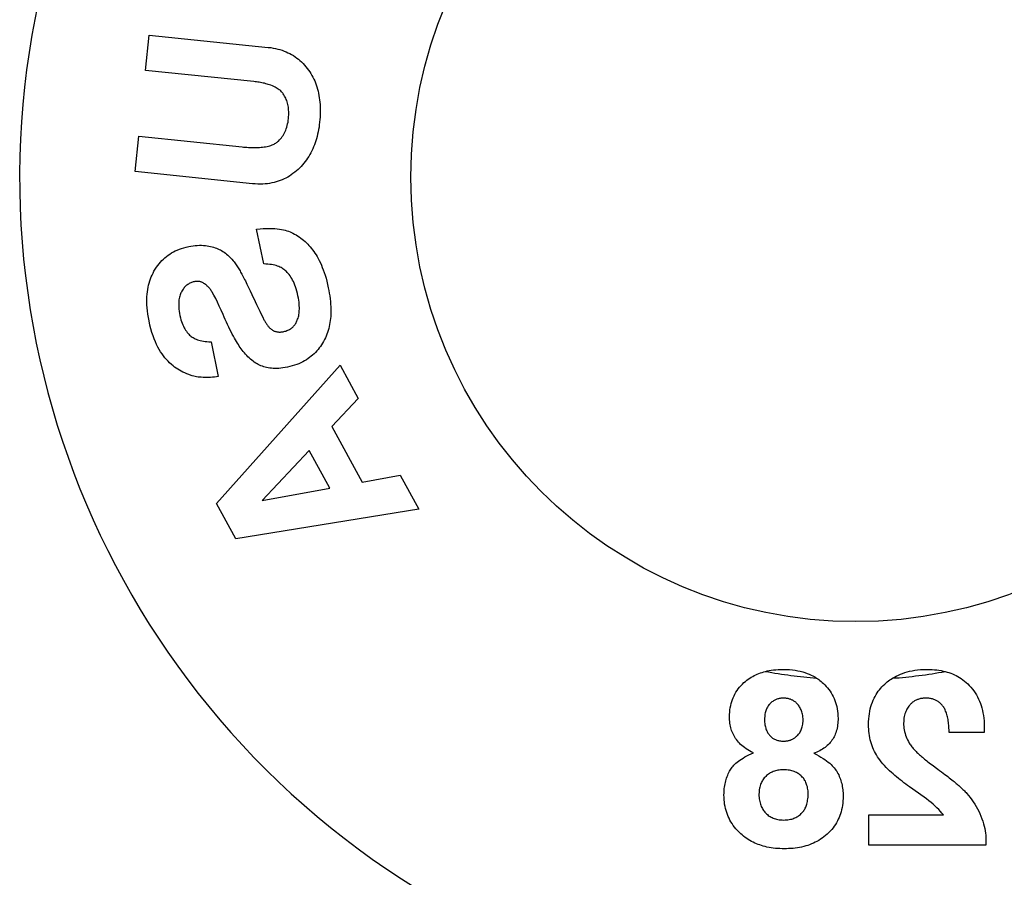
# Model space of a CAD drawing. Header units: inches. Extents: x 0 to 286, y 0 to 185.
# Tile 69 of 72: x 237.65 to 239.31, y 136.26 to 137.71. Entities that reach past the tile are written whole.
import ezdxf

# ---------------------------------------------------------------- set-up
doc = ezdxf.new("R2010")
doc.units = ezdxf.units.IN
doc.header["$LTSCALE"] = 15.75
doc.header["$MEASUREMENT"] = 0
doc.linetypes.add('HIDDEN', pattern=[0.2, 0.1, -0.1])
doc.layers.get('0').update_dxf_attribs({"linetype": 'CONTINUOUS'})
doc.layers.add('DEFAULT_2', color=8, linetype='HIDDEN')

msp = doc.modelspace()

# ---------------------------------------------------------------- linework, layer by layer
at = {"color": 7, "linetype": 'Continuous'}
msp.add_circle((239.0585, 137.4423), 0.75, dxfattribs=at)
msp.add_arc((239.0585, 137.4423), 1.41, 299.2655, 240.7345, dxfattribs=at)
at = {"layer": 'DEFAULT_2', "color": 8, "linetype": 'HIDDEN'}
for p, q in [((237.8608, 137.6223), (237.867, 137.6821)), ((237.867, 137.6821), (238.0679, 137.6613)), ((238.0432, 137.6035), (237.8608, 137.6223)), ((237.8431, 137.4517), (237.8493, 137.5114)), ((237.8493, 137.5114), (238.0235, 137.4934)), ((238.0413, 137.4312), (237.8431, 137.4517)), ((238.0604, 137.2958), (238.0482, 137.3546)), ((238.0318, 137.2619), (238.0346, 137.2563)), ((238.0346, 137.2563), (238.0374, 137.2504)), ((238.0374, 137.2504), (238.0403, 137.2442)), ((238.0403, 137.2442), (238.0457, 137.2327)), ((238.0535, 137.2162), (238.0592, 137.2046)), ((237.9713, 137.1645), (237.9835, 137.1057)), ((237.9806, 136.8919), (238.1892, 137.125)), ((238.1892, 137.125), (238.2197, 137.0691)), ((238.2197, 137.0691), (238.1751, 137.0214)), ((238.1751, 137.0214), (238.2262, 136.9278)), ((238.137, 136.981), (238.0577, 136.8968)), ((238.1717, 136.9174), (238.137, 136.981)), ((238.2262, 136.9278), (238.2905, 136.9397)), ((238.2905, 136.9397), (238.322, 136.882)), ((238.0577, 136.8968), (238.1717, 136.9174)), ((238.0131, 136.8323), (237.9806, 136.8919)), ((238.322, 136.882), (238.0131, 136.8323)), ((239.2756, 136.5152), (239.2756, 136.513)), ((239.2754, 136.5051), (239.2164, 136.5051)), ((239.2756, 136.5087), (239.2755, 136.5072)), ((239.2756, 136.513), (239.2756, 136.5116)), ((239.2756, 136.5116), (239.2756, 136.5101)), ((239.2756, 136.5101), (239.2756, 136.5087)), ((239.0811, 136.3154), (239.0811, 136.3664)), ((239.0811, 136.3664), (239.2066, 136.3664)), ((239.2785, 136.325), (239.2785, 136.3154)), ((239.2785, 136.3154), (239.0811, 136.3154))]:
    msp.add_line(p, q, dxfattribs=at)
for points in [[(238.0679, 137.6613), (238.0721, 137.6608), (238.0762, 137.6601), (238.0801, 137.6594), (238.0839, 137.6585), (238.0875, 137.6575), (238.091, 137.6564), (238.0944, 137.6551), (238.0978, 137.6538), (238.101, 137.6523), (238.1042, 137.6508), (238.1072, 137.6491), (238.1102, 137.6473), (238.1131, 137.6454), (238.116, 137.6433), (238.1187, 137.6412), (238.1213, 137.6389), (238.1239, 137.6366), (238.1264, 137.6341), (238.1288, 137.6315), (238.1312, 137.6287), (238.1335, 137.6259), (238.1357, 137.6229)], [(238.1357, 137.6229), (238.1377, 137.62), (238.1396, 137.617), (238.1414, 137.614), (238.143, 137.6109), (238.1446, 137.6078), (238.1461, 137.6046), (238.1474, 137.6013), (238.1486, 137.5979), (238.1498, 137.5945), (238.1508, 137.591), (238.1518, 137.5874), (238.1526, 137.5838), (238.1533, 137.5801), (238.1539, 137.5764), (238.1544, 137.5726), (238.1548, 137.5687), (238.1551, 137.5648), (238.1553, 137.5607), (238.1554, 137.5565), (238.1554, 137.5523), (238.1553, 137.548), (238.1551, 137.5436), (238.1548, 137.5393), (238.1544, 137.5348)], [(238.093, 137.5829), (238.0921, 137.5841), (238.0911, 137.5854), (238.09, 137.5865), (238.0888, 137.5877), (238.0876, 137.5888), (238.0862, 137.5899), (238.0847, 137.591), (238.0831, 137.5921), (238.0812, 137.5932), (238.0792, 137.5943), (238.077, 137.5954), (238.0747, 137.5964), (238.0724, 137.5973), (238.0701, 137.5981), (238.0679, 137.5988), (238.0657, 137.5994), (238.0635, 137.6), (238.0613, 137.6006), (238.059, 137.6011), (238.0568, 137.6015), (238.0546, 137.6019), (238.0523, 137.6023), (238.05, 137.6026), (238.0477, 137.6029), (238.0455, 137.6032), (238.0432, 137.6035)], [(238.1019, 137.5412), (238.1022, 137.5443), (238.1024, 137.5473), (238.1024, 137.5501), (238.1024, 137.5528), (238.1022, 137.5554), (238.102, 137.558), (238.1017, 137.5604), (238.1013, 137.5627), (238.1008, 137.565), (238.1003, 137.5672), (238.0996, 137.5693), (238.0989, 137.5714), (238.0981, 137.5734), (238.0973, 137.5754), (238.0964, 137.5773), (238.0953, 137.5792), (238.0942, 137.581), (238.093, 137.5829)], [(238.0849, 137.5032), (238.0867, 137.505), (238.0883, 137.5068), (238.0899, 137.5087), (238.0913, 137.5107), (238.0927, 137.5127), (238.0939, 137.5148), (238.0951, 137.517), (238.0962, 137.5192), (238.0972, 137.5216), (238.0982, 137.524), (238.099, 137.5266), (238.0998, 137.5292), (238.1005, 137.532), (238.1011, 137.535), (238.1015, 137.538), (238.1019, 137.5412)], [(238.1544, 137.5348), (238.1539, 137.5307), (238.1534, 137.5266), (238.1527, 137.5226), (238.152, 137.5186), (238.1511, 137.5147), (238.1502, 137.5109), (238.1492, 137.5072), (238.1481, 137.5035), (238.1469, 137.5), (238.1456, 137.4966), (238.1443, 137.4932), (238.1429, 137.4899), (238.1413, 137.4866), (238.1397, 137.4835), (238.138, 137.4803), (238.1361, 137.4773), (238.1342, 137.4742), (238.1322, 137.4713), (238.1301, 137.4685), (238.1279, 137.4657), (238.1256, 137.463), (238.1232, 137.4604), (238.1208, 137.4579), (238.1182, 137.4554)], [(238.0235, 137.4934), (238.0262, 137.4931), (238.029, 137.4929), (238.0317, 137.4927), (238.0344, 137.4925), (238.0372, 137.4924), (238.0399, 137.4923), (238.0426, 137.4922), (238.0452, 137.4922), (238.0479, 137.4923), (238.0505, 137.4923), (238.0531, 137.4925), (238.0556, 137.4927), (238.0582, 137.4929), (238.0607, 137.4932), (238.0632, 137.4936), (238.0657, 137.4941), (238.0681, 137.4947), (238.0704, 137.4953), (238.0724, 137.4959), (238.0743, 137.4966), (238.0761, 137.4973), (238.0777, 137.4981), (238.0791, 137.4989), (238.0805, 137.4997), (238.0817, 137.5005), (238.0829, 137.5014), (238.0839, 137.5022), (238.0849, 137.5032)], [(238.1182, 137.4554), (238.1153, 137.4529), (238.1124, 137.4505), (238.1095, 137.4482), (238.1066, 137.4462), (238.1036, 137.4442), (238.1006, 137.4424), (238.0976, 137.4408), (238.0944, 137.4392), (238.0912, 137.4378), (238.0879, 137.4365), (238.0845, 137.4353), (238.081, 137.4342), (238.0775, 137.4333), (238.0738, 137.4325), (238.0701, 137.4318), (238.0664, 137.4313), (238.0625, 137.4309), (238.0585, 137.4306), (238.0544, 137.4305), (238.0502, 137.4306), (238.0458, 137.4308), (238.0413, 137.4312)], [(238.0482, 137.3546), (238.0539, 137.3552), (238.0594, 137.3555), (238.0647, 137.3558), (238.0696, 137.3558), (238.0743, 137.3557), (238.0787, 137.3555), (238.0827, 137.3551), (238.0865, 137.3546), (238.0901, 137.354), (238.0934, 137.3534), (238.0965, 137.3526), (238.0994, 137.3518), (238.1021, 137.3509), (238.1047, 137.3499), (238.1071, 137.3489), (238.1094, 137.3478)], [(238.1094, 137.3478), (238.1121, 137.3463), (238.1148, 137.3448), (238.1174, 137.3432), (238.12, 137.3414), (238.1225, 137.3396), (238.125, 137.3378), (238.1274, 137.3358), (238.1298, 137.3337), (238.1321, 137.3316), (238.1343, 137.3293), (238.1365, 137.327), (238.1386, 137.3246), (238.1407, 137.3221), (238.1427, 137.3196), (238.1446, 137.317), (238.1465, 137.3143)], [(237.875, 137.2835), (237.8771, 137.287), (237.8792, 137.2902), (237.8814, 137.2933), (237.8836, 137.2962), (237.8859, 137.299), (237.8883, 137.3015), (237.8908, 137.304), (237.8934, 137.3063), (237.896, 137.3085), (237.8988, 137.3105), (237.9016, 137.3125), (237.9046, 137.3144), (237.9077, 137.3161), (237.9109, 137.3178), (237.9143, 137.3193), (237.9178, 137.3207), (237.9215, 137.322), (237.9254, 137.3233), (237.9294, 137.3243), (237.9336, 137.3253)], [(237.9336, 137.3253), (237.9373, 137.326), (237.9409, 137.3265), (237.9445, 137.3269), (237.9481, 137.3272), (237.9516, 137.3273), (237.955, 137.3273), (237.9584, 137.3271), (237.9617, 137.3268)], [(237.9617, 137.3268), (237.9647, 137.3265), (237.9676, 137.326), (237.9704, 137.3255), (237.9731, 137.3248), (237.9757, 137.3241), (237.9782, 137.3233), (237.9806, 137.3224), (237.9829, 137.3214)], [(237.9829, 137.3214), (237.9849, 137.3205), (237.987, 137.3194), (237.9891, 137.3183), (237.9912, 137.317), (237.9933, 137.3155), (237.9954, 137.314), (237.9976, 137.3123), (237.9997, 137.3104), (238.002, 137.3083), (238.0042, 137.3061), (238.0065, 137.3037), (238.0088, 137.3011)], [(238.1465, 137.3143), (238.1484, 137.3113), (238.1503, 137.3082), (238.1521, 137.3049), (238.1539, 137.3014), (238.1557, 137.2978), (238.1574, 137.294), (238.159, 137.29), (238.1606, 137.2858), (238.1622, 137.2813), (238.1637, 137.2767), (238.1652, 137.2718), (238.1665, 137.2666), (238.1679, 137.2611), (238.1691, 137.2554)], [(238.0088, 137.3011), (238.0101, 137.2995), (238.0114, 137.2978), (238.0126, 137.2962), (238.0137, 137.2945), (238.0149, 137.2927), (238.016, 137.291), (238.0171, 137.2893), (238.0181, 137.2875), (238.0191, 137.2858), (238.0202, 137.284), (238.0212, 137.2822), (238.0222, 137.2804), (238.0233, 137.2784), (238.0244, 137.2764), (238.0255, 137.2743), (238.0267, 137.272), (238.0279, 137.2697), (238.0292, 137.2672), (238.0305, 137.2646), (238.0318, 137.2619)], [(238.0997, 137.2817), (238.0984, 137.2831), (238.0971, 137.2844), (238.0957, 137.2856), (238.0942, 137.2867), (238.0926, 137.2878), (238.091, 137.2888), (238.0893, 137.2897), (238.0874, 137.2906), (238.0855, 137.2915), (238.0834, 137.2923), (238.0811, 137.293), (238.0787, 137.2937), (238.0761, 137.2943), (238.0733, 137.2948), (238.0704, 137.2952), (238.0672, 137.2955), (238.0639, 137.2957), (238.0604, 137.2958)], [(237.8667, 137.1996), (237.8656, 137.2056), (237.8646, 137.2113), (237.8639, 137.2167), (237.8634, 137.2218), (237.8631, 137.2267), (237.863, 137.2314), (237.863, 137.236), (237.8632, 137.2404), (237.8635, 137.2446), (237.8639, 137.2487), (237.8645, 137.2526), (237.8652, 137.2564), (237.866, 137.2601), (237.8669, 137.2637), (237.868, 137.2672), (237.8691, 137.2706), (237.8704, 137.2739), (237.8718, 137.2772), (237.8734, 137.2804), (237.875, 137.2835)], [(238.1179, 137.2419), (238.117, 137.2461), (238.116, 137.25), (238.1149, 137.2536), (238.1138, 137.257), (238.1126, 137.2602), (238.1114, 137.2632), (238.1101, 137.266), (238.1088, 137.2687), (238.1074, 137.2712), (238.106, 137.2735), (238.1045, 137.2757), (238.103, 137.2778), (238.1014, 137.2798), (238.0997, 137.2817)], [(237.9429, 137.2659), (237.9413, 137.2655), (237.9398, 137.2651), (237.9384, 137.2646), (237.937, 137.2641), (237.9357, 137.2634), (237.9344, 137.2628), (237.9331, 137.262), (237.9319, 137.2612), (237.9307, 137.2603), (237.9295, 137.2593), (237.9283, 137.2583), (237.9272, 137.2572), (237.9261, 137.256), (237.9251, 137.2547), (237.924, 137.2533), (237.923, 137.2518), (237.9221, 137.2502), (237.9212, 137.2485)], [(237.9567, 137.2645), (237.9559, 137.2649), (237.9551, 137.2652), (237.9543, 137.2655), (237.9535, 137.2658), (237.9526, 137.266), (237.9518, 137.2662), (237.9509, 137.2663), (237.9501, 137.2664), (237.9492, 137.2664), (237.9483, 137.2665), (237.9474, 137.2665), (237.9466, 137.2664), (237.9457, 137.2663), (237.9447, 137.2662), (237.9438, 137.2661), (237.9429, 137.2659)], [(237.9733, 137.2481), (237.9725, 137.2494), (237.9716, 137.2507), (237.9708, 137.252), (237.9699, 137.2532), (237.969, 137.2543), (237.9681, 137.2555), (237.9671, 137.2566), (237.9661, 137.2576), (237.965, 137.2586), (237.964, 137.2596), (237.9628, 137.2605), (237.9617, 137.2614), (237.9605, 137.2623), (237.9592, 137.2631), (237.958, 137.2638), (237.9567, 137.2645)], [(237.9212, 137.2485), (237.9204, 137.2469), (237.9197, 137.2453), (237.919, 137.2435), (237.9185, 137.2417), (237.918, 137.2397), (237.9176, 137.2377), (237.9172, 137.2355), (237.9169, 137.2332), (237.9168, 137.2308), (237.9167, 137.2281), (237.9167, 137.2254), (237.9168, 137.2224), (237.9171, 137.2193), (237.9175, 137.216), (237.9181, 137.2125), (237.9188, 137.2088)], [(237.9915, 137.2104), (237.9883, 137.2178), (237.9852, 137.2248), (237.9821, 137.2313), (237.9791, 137.2373), (237.9761, 137.2429), (237.9733, 137.2481)], [(238.1691, 137.2554), (238.17, 137.251), (238.1708, 137.2465), (238.1715, 137.2419), (238.1721, 137.2372), (238.1726, 137.2325), (238.173, 137.2279), (238.1733, 137.2234), (238.1734, 137.2191), (238.1734, 137.215), (238.1733, 137.2111), (238.1731, 137.2073), (238.1727, 137.2037), (238.1723, 137.2002), (238.1718, 137.1968), (238.1712, 137.1935), (238.1706, 137.1902), (238.1698, 137.1869), (238.1688, 137.1837), (238.1678, 137.1804), (238.1667, 137.1773), (238.1654, 137.1742), (238.1641, 137.1711), (238.1626, 137.1681), (238.1611, 137.1652)], [(238.0457, 137.2327), (238.0482, 137.2273), (238.0535, 137.2162)], [(238.1168, 137.201), (238.1174, 137.2028), (238.1181, 137.2046), (238.1186, 137.2065), (238.1191, 137.2084), (238.1195, 137.2105), (238.1198, 137.2126), (238.12, 137.2149), (238.1202, 137.2173), (238.1203, 137.2198), (238.1203, 137.2225), (238.1202, 137.2253), (238.12, 137.2282), (238.1197, 137.2314), (238.1192, 137.2347), (238.1187, 137.2382), (238.1179, 137.2419)], [(237.9072, 137.1238), (237.9043, 137.1263), (237.9014, 137.129), (237.8987, 137.1317), (237.896, 137.1346), (237.8935, 137.1376), (237.891, 137.1408), (237.8886, 137.1442), (237.8862, 137.1478), (237.8839, 137.1516), (237.8817, 137.1557), (237.8795, 137.16), (237.8774, 137.1647), (237.8754, 137.1696), (237.8735, 137.1748), (237.8716, 137.1804), (237.8699, 137.1864), (237.8682, 137.1928), (237.8667, 137.1996)], [(237.9188, 137.2088), (237.9196, 137.2052), (237.9205, 137.2018), (237.9214, 137.1987), (237.9224, 137.1958), (237.9235, 137.1931), (237.9246, 137.1906), (237.9258, 137.1883), (237.927, 137.1861), (237.9283, 137.1841), (237.9296, 137.1822), (237.9309, 137.1804), (237.9323, 137.1788), (237.9337, 137.1772), (237.9352, 137.1758)], [(238.0355, 137.1372), (238.0334, 137.1392), (238.0314, 137.1413), (238.0295, 137.1435), (238.0275, 137.1457), (238.0257, 137.148), (238.0239, 137.1504), (238.0222, 137.1527), (238.0205, 137.155), (238.0189, 137.1573), (238.0174, 137.1597), (238.0158, 137.1622), (238.0142, 137.1648), (238.0125, 137.1676), (238.0108, 137.1706), (238.009, 137.1739), (238.0071, 137.1773), (238.0052, 137.1811), (238.0031, 137.1851), (238.0011, 137.1892), (237.9991, 137.1935), (237.9971, 137.1978), (237.9951, 137.2021), (237.9933, 137.2063), (237.9915, 137.2104)], [(238.0592, 137.2046), (238.0599, 137.2032), (238.0606, 137.2018), (238.0613, 137.2005), (238.062, 137.1992), (238.0627, 137.198), (238.0634, 137.1969), (238.0641, 137.1957), (238.0648, 137.1947), (238.0655, 137.1936), (238.0663, 137.1925), (238.067, 137.1915), (238.0679, 137.1905), (238.0687, 137.1895), (238.0696, 137.1885), (238.0705, 137.1876), (238.0714, 137.1867)], [(238.094, 137.1818), (238.0959, 137.1822), (238.0977, 137.1827), (238.0994, 137.1833), (238.101, 137.184), (238.1025, 137.1847), (238.1039, 137.1854), (238.1052, 137.1863), (238.1064, 137.1871), (238.1076, 137.188), (238.1086, 137.1889), (238.1097, 137.1899), (238.1106, 137.1909), (238.1116, 137.192), (238.1124, 137.1932), (238.1133, 137.1944), (238.1141, 137.1956), (238.1148, 137.197), (238.1155, 137.1983), (238.1162, 137.1996), (238.1168, 137.201)], [(238.0714, 137.1867), (238.0725, 137.1858), (238.0736, 137.185), (238.0747, 137.1843), (238.0758, 137.1837), (238.0769, 137.1831), (238.078, 137.1827), (238.0791, 137.1823), (238.0802, 137.1819), (238.0813, 137.1816), (238.0824, 137.1814), (238.0835, 137.1812), (238.0847, 137.1811), (238.0858, 137.181), (238.087, 137.181), (238.0882, 137.181), (238.0893, 137.1811), (238.0905, 137.1812), (238.0917, 137.1813), (238.0929, 137.1815), (238.094, 137.1818)], [(237.9352, 137.1758), (237.9365, 137.1746), (237.9379, 137.1735), (237.9394, 137.1725), (237.9409, 137.1715), (237.9426, 137.1706), (237.9444, 137.1697), (237.9464, 137.1688), (237.9484, 137.168), (237.9507, 137.1673), (237.9531, 137.1667), (237.9556, 137.1661), (237.9584, 137.1656), (237.9613, 137.1651), (237.9644, 137.1648), (237.9677, 137.1646), (237.9713, 137.1645)], [(238.1611, 137.1652), (238.1594, 137.1624), (238.1576, 137.1596), (238.1558, 137.1568), (238.1538, 137.1542), (238.1518, 137.1516), (238.1496, 137.1491), (238.1474, 137.1467), (238.1451, 137.1443), (238.1427, 137.1421), (238.1402, 137.14), (238.1376, 137.138), (238.1349, 137.1361), (238.1321, 137.1343), (238.1292, 137.1325), (238.1261, 137.1308), (238.1229, 137.1292), (238.1195, 137.1276), (238.1159, 137.1262), (238.1122, 137.1249), (238.1083, 137.1237), (238.1043, 137.1226), (238.1002, 137.1217)], [(238.0531, 137.1252), (238.051, 137.1262), (238.0488, 137.1274), (238.0466, 137.1287), (238.0443, 137.1301), (238.0421, 137.1317), (238.0399, 137.1334), (238.0377, 137.1352), (238.0355, 137.1372)], [(237.9375, 137.1078), (237.9338, 137.1091), (237.9303, 137.1104), (237.9269, 137.1119), (237.9237, 137.1134), (237.9207, 137.1149), (237.9178, 137.1166), (237.915, 137.1183), (237.9123, 137.1201), (237.9097, 137.1219), (237.9072, 137.1238)], [(238.1002, 137.1217), (238.0963, 137.121), (238.0925, 137.1204), (238.089, 137.12), (238.0855, 137.1197), (238.0823, 137.1195), (238.0791, 137.1195), (238.0761, 137.1196), (238.0732, 137.1199), (238.0704, 137.1202), (238.0677, 137.1206), (238.0651, 137.1211), (238.0626, 137.1217), (238.0602, 137.1224), (238.0578, 137.1232), (238.0554, 137.1242), (238.0531, 137.1252)], [(237.9835, 137.1057), (237.9804, 137.1053), (237.9772, 137.105), (237.9739, 137.1047), (237.9706, 137.1045), (237.9673, 137.1044), (237.964, 137.1043), (237.9608, 137.1043), (237.9578, 137.1044), (237.9548, 137.1046), (237.952, 137.1048), (237.9493, 137.1051), (237.9468, 137.1055), (237.9443, 137.106), (237.942, 137.1065), (237.9397, 137.1071), (237.9375, 137.1078)], [(238.8703, 136.5894), (238.8727, 136.5914), (238.8751, 136.5934), (238.8775, 136.5952), (238.88, 136.5969), (238.8825, 136.5984), (238.885, 136.5999), (238.8875, 136.6013), (238.8901, 136.6026), (238.8927, 136.6037), (238.8954, 136.6048), (238.8981, 136.6058), (238.9008, 136.6067), (238.9036, 136.6076), (238.9065, 136.6083)], [(238.9065, 136.6083), (238.9096, 136.6091), (238.913, 136.6098), (238.9164, 136.6103), (238.92, 136.6108), (238.9238, 136.6112), (238.9277, 136.6115), (238.9318, 136.6117), (238.9361, 136.6118)], [(238.9361, 136.6118), (238.9417, 136.6117), (238.947, 136.6114), (238.952, 136.6109), (238.9567, 136.6103), (238.9611, 136.6095), (238.9653, 136.6086), (238.9693, 136.6076), (238.9731, 136.6064), (238.9767, 136.6051), (238.9802, 136.6038), (238.9836, 136.6023), (238.9867, 136.6007), (238.9898, 136.599), (238.9928, 136.5972)], [(239.1208, 136.5969), (239.124, 136.5988), (239.1273, 136.6006), (239.1307, 136.6022), (239.1342, 136.6037), (239.1378, 136.6051), (239.1416, 136.6064), (239.1456, 136.6076), (239.1497, 136.6086), (239.154, 136.6096), (239.1584, 136.6103), (239.1631, 136.6109), (239.1681, 136.6114), (239.1732, 136.6117), (239.1787, 136.6118)], [(239.1787, 136.6118), (239.1832, 136.6117), (239.1875, 136.6115), (239.1916, 136.6112), (239.1955, 136.6108), (239.1992, 136.6103), (239.2028, 136.6097), (239.2063, 136.609), (239.2096, 136.6082)], [(239.2096, 136.6082), (239.2128, 136.6073), (239.216, 136.6063), (239.2191, 136.6052), (239.2222, 136.604), (239.2252, 136.6027), (239.2282, 136.6012), (239.2311, 136.5997), (239.234, 136.598), (239.2368, 136.5962), (239.2396, 136.5942), (239.2424, 136.5921), (239.2451, 136.5898), (239.2478, 136.5873), (239.2504, 136.5847)], [(238.8459, 136.5315), (238.846, 136.5356), (238.8462, 136.5396), (238.8466, 136.5434), (238.8472, 136.5471), (238.8479, 136.5507), (238.8487, 136.5542), (238.8497, 136.5575), (238.8508, 136.5608), (238.8521, 136.564), (238.8535, 136.5671), (238.8551, 136.5702), (238.8568, 136.5731), (238.8587, 136.576), (238.8607, 136.5788), (238.8629, 136.5816), (238.8652, 136.5842), (238.8677, 136.5868), (238.8703, 136.5894)], [(238.9928, 136.5972), (238.9947, 136.5959), (238.9966, 136.5945), (238.9985, 136.5931), (239.0004, 136.5915), (239.0023, 136.5899), (239.0042, 136.5882)], [(239.0042, 136.5882), (239.0067, 136.5857), (239.0091, 136.5831), (239.0114, 136.5805), (239.0136, 136.5777), (239.0156, 136.5749), (239.0175, 136.572), (239.0192, 136.569), (239.0209, 136.5659), (239.0223, 136.5627), (239.0237, 136.5594), (239.0249, 136.556), (239.026, 136.5525), (239.0269, 136.5489), (239.0276, 136.5452), (239.0282, 136.5413), (239.0286, 136.5374), (239.0289, 136.5333), (239.029, 136.5291)], [(239.0805, 136.5187), (239.0806, 136.5235), (239.0809, 136.5282), (239.0813, 136.5327), (239.0818, 136.537), (239.0826, 136.5412), (239.0834, 136.5452), (239.0845, 136.5491), (239.0856, 136.5528), (239.0869, 136.5564), (239.0883, 136.5598), (239.0898, 136.5631), (239.0914, 136.5662), (239.0931, 136.5692), (239.0949, 136.5721), (239.0968, 136.5749), (239.0988, 136.5775), (239.1009, 136.58), (239.1031, 136.5825), (239.1053, 136.5848), (239.1077, 136.587)], [(239.1077, 136.587), (239.1099, 136.5889), (239.112, 136.5907), (239.1142, 136.5924), (239.1164, 136.594), (239.1186, 136.5955), (239.1208, 136.5969)], [(239.2504, 136.5847), (239.2531, 136.5817), (239.2556, 136.5786), (239.258, 136.5754), (239.2602, 136.5722), (239.2623, 136.5688), (239.2642, 136.5654), (239.266, 136.5618), (239.2676, 136.5582), (239.2691, 136.5545), (239.2704, 136.5506), (239.2716, 136.5467), (239.2727, 136.5426), (239.2735, 136.5384), (239.2743, 136.5341), (239.2749, 136.5296), (239.2753, 136.525), (239.2755, 136.5202), (239.2756, 136.5152)], [(238.914, 136.5538), (238.9131, 136.5528), (238.9122, 136.5517), (238.9113, 136.5505), (238.9105, 136.5493), (238.9097, 136.548), (238.909, 136.5466), (238.9083, 136.5452), (238.9076, 136.5436), (238.9071, 136.542), (238.9065, 136.5402), (238.9061, 136.5384), (238.9057, 136.5364), (238.9054, 136.5343), (238.9052, 136.5321), (238.905, 136.5297), (238.905, 136.5273)], [(238.9369, 136.5633), (238.9354, 136.5633), (238.9339, 136.5632), (238.9325, 136.563), (238.9311, 136.5628), (238.9298, 136.5626), (238.9285, 136.5623), (238.9272, 136.562), (238.9259, 136.5616), (238.9247, 136.5611), (238.9235, 136.5606), (238.9223, 136.56), (238.9211, 136.5593), (238.9199, 136.5586), (238.9187, 136.5578), (238.9175, 136.557), (238.9163, 136.556), (238.9152, 136.555), (238.914, 136.5538)], [(238.961, 136.5528), (238.9602, 136.5536), (238.9594, 136.5545), (238.9585, 136.5554), (238.9576, 136.5562), (238.9566, 136.557), (238.9556, 136.5577), (238.9546, 136.5584), (238.9536, 136.559), (238.9526, 136.5596), (238.9516, 136.5601), (238.9506, 136.5606), (238.9495, 136.561), (238.9485, 136.5614), (238.9473, 136.5618), (238.9462, 136.5622), (238.9449, 136.5625), (238.9436, 136.5627), (238.9423, 136.5629), (238.9409, 136.5631), (238.9396, 136.5632), (238.9383, 136.5633), (238.9369, 136.5633)], [(238.9699, 136.526), (238.9699, 136.5288), (238.9697, 136.5313), (238.9694, 136.5337), (238.969, 136.536), (238.9685, 136.5381), (238.968, 136.5401), (238.9673, 136.542), (238.9666, 136.5438), (238.9659, 136.5454), (238.965, 136.547), (238.9641, 136.5486), (238.9632, 136.55), (238.9621, 136.5514), (238.961, 136.5528)], [(239.1498, 136.5514), (239.1485, 136.5499), (239.1473, 136.5482), (239.1462, 136.5465), (239.1452, 136.5448), (239.1442, 136.5429), (239.1433, 136.541), (239.1425, 136.5389), (239.1418, 136.5368), (239.1411, 136.5345), (239.1406, 136.5321), (239.1402, 136.5296), (239.1399, 136.5269), (239.1397, 136.5241), (239.1396, 136.5211)], [(239.1773, 136.5633), (239.1758, 136.5633), (239.1743, 136.5632), (239.1727, 136.5631), (239.1712, 136.5629), (239.1696, 136.5627), (239.1682, 136.5624), (239.1667, 136.562), (239.1654, 136.5616), (239.1641, 136.5612), (239.1629, 136.5608), (239.1617, 136.5603), (239.1605, 136.5597), (239.1593, 136.5592), (239.1582, 136.5585), (239.1571, 136.5578), (239.156, 136.5571), (239.1548, 136.5562), (239.1537, 136.5553), (239.1527, 136.5544), (239.1517, 136.5534), (239.1507, 136.5525), (239.1498, 136.5514)], [(239.2054, 136.5505), (239.2045, 136.5516), (239.2036, 136.5527), (239.2025, 136.5537), (239.2015, 136.5547), (239.2003, 136.5557), (239.1992, 136.5566), (239.198, 136.5575), (239.1968, 136.5582), (239.1957, 136.5589), (239.1945, 136.5595), (239.1933, 136.5601), (239.1921, 136.5606), (239.1908, 136.5611), (239.1895, 136.5615), (239.1882, 136.5619), (239.1867, 136.5623), (239.1852, 136.5626), (239.1836, 136.5629), (239.182, 136.5631), (239.1804, 136.5632), (239.1788, 136.5633), (239.1773, 136.5633)], [(239.2164, 136.5051), (239.2163, 136.5075), (239.2162, 136.51), (239.2161, 136.5125), (239.2159, 136.5151), (239.2157, 136.5176), (239.2155, 136.52), (239.2152, 136.5224), (239.2148, 136.5248), (239.2145, 136.5271), (239.214, 136.5294), (239.2136, 136.5315), (239.2131, 136.5336), (239.2125, 136.5357), (239.2119, 136.5377), (239.2113, 136.5396), (239.2105, 136.5415), (239.2098, 136.5433), (239.209, 136.545), (239.2081, 136.5465), (239.2072, 136.548), (239.2063, 136.5493), (239.2054, 136.5505)], [(238.8862, 136.4712), (238.8827, 136.4729), (238.8795, 136.4746), (238.8766, 136.4763), (238.8739, 136.478), (238.8713, 136.4798), (238.869, 136.4816), (238.8668, 136.4834), (238.8647, 136.4853), (238.8627, 136.4872), (238.8608, 136.4892), (238.8591, 136.4913), (238.8575, 136.4933), (238.8561, 136.4954), (238.8547, 136.4975), (238.8535, 136.4996), (238.8524, 136.5017), (238.8513, 136.5039), (238.8504, 136.5062), (238.8495, 136.5085), (238.8488, 136.5109), (238.8481, 136.5133), (238.8475, 136.5159), (238.847, 136.5185), (238.8466, 136.5211), (238.8463, 136.5238), (238.8461, 136.5264), (238.8459, 136.529), (238.8459, 136.5315)], [(238.905, 136.5273), (238.905, 136.5248), (238.9051, 136.5226), (238.9053, 136.5204), (238.9056, 136.5183), (238.906, 136.5164), (238.9064, 136.5146), (238.9069, 136.5128), (238.9074, 136.5112), (238.908, 136.5096), (238.9086, 136.5082), (238.9093, 136.5067), (238.91, 136.5054), (238.9108, 136.5041), (238.9117, 136.5029), (238.9126, 136.5017), (238.9135, 136.5006)], [(238.961, 136.5008), (238.9622, 136.5022), (238.9633, 136.5036), (238.9643, 136.505), (238.9652, 136.5065), (238.966, 136.5081), (238.9668, 136.5097), (238.9675, 136.5114), (238.9681, 136.5132), (238.9686, 136.515), (238.9691, 136.517), (238.9694, 136.5191), (238.9697, 136.5212), (238.9699, 136.5236), (238.9699, 136.526)], [(239.029, 136.5291), (239.029, 136.5264), (239.0288, 136.5237), (239.0286, 136.521), (239.0283, 136.5182), (239.0279, 136.5154), (239.0274, 136.5127), (239.0268, 136.51), (239.026, 136.5074), (239.0252, 136.505), (239.0243, 136.5026), (239.0234, 136.5003), (239.0223, 136.4982), (239.0212, 136.4961), (239.02, 136.4941), (239.0187, 136.4922), (239.0173, 136.4903), (239.0159, 136.4885), (239.0143, 136.4867), (239.0127, 136.485), (239.0109, 136.4834), (239.0091, 136.4818), (239.0071, 136.4802), (239.005, 136.4787), (239.0028, 136.4773), (239.0005, 136.4759), (238.9981, 136.4746), (238.9956, 136.4733), (238.9931, 136.4722), (238.9906, 136.4712), (238.9881, 136.4702)], [(239.0956, 136.4643), (239.0937, 136.4674), (239.092, 136.4704), (239.0904, 136.4735), (239.089, 136.4766), (239.0876, 136.4797), (239.0864, 136.4829), (239.0853, 136.4861), (239.0843, 136.4895), (239.0834, 136.4929), (239.0827, 136.4964), (239.082, 136.5), (239.0815, 136.5037), (239.081, 136.5074), (239.0807, 136.5111), (239.0806, 136.5149), (239.0805, 136.5187)], [(239.1396, 136.5211), (239.1396, 136.5183), (239.1398, 136.5154), (239.1402, 136.5125), (239.1406, 136.5096), (239.1412, 136.5067), (239.142, 136.5038), (239.1428, 136.501), (239.1438, 136.4982), (239.145, 136.4954), (239.1463, 136.4927), (239.1476, 136.49), (239.1492, 136.4873)], [(238.9135, 136.5006), (238.9145, 136.4995), (238.9155, 136.4986), (238.9165, 136.4976), (238.9175, 136.4968), (238.9186, 136.496), (238.9197, 136.4953), (238.9208, 136.4946), (238.922, 136.494), (238.9233, 136.4934), (238.9245, 136.4929), (238.9259, 136.4924), (238.9273, 136.492), (238.9287, 136.4917), (238.9302, 136.4914), (238.9318, 136.4911), (238.9334, 136.4909), (238.9351, 136.4908), (238.9369, 136.4908)], [(238.9369, 136.4908), (238.9381, 136.4908), (238.9393, 136.4909), (238.9405, 136.4909), (238.9417, 136.4911), (238.943, 136.4912), (238.9441, 136.4914), (238.9453, 136.4917), (238.9464, 136.4919), (238.9474, 136.4922), (238.9485, 136.4925), (238.9494, 136.4929), (238.9504, 136.4933), (238.9513, 136.4937), (238.9523, 136.4941), (238.9532, 136.4946), (238.9541, 136.4951), (238.955, 136.4957), (238.9559, 136.4963), (238.9568, 136.497), (238.9577, 136.4977), (238.9586, 136.4984), (238.9594, 136.4992), (238.9602, 136.5), (238.961, 136.5008)], [(239.2755, 136.5072), (239.2755, 136.5058), (239.2754, 136.5051)], [(239.1492, 136.4873), (239.1501, 136.4858), (239.1511, 136.4843), (239.1522, 136.4828), (239.1533, 136.4813), (239.1545, 136.4799), (239.1557, 136.4785), (239.1569, 136.4771), (239.1581, 136.4758), (239.1594, 136.4744), (239.1607, 136.4731), (239.162, 136.4718), (239.1634, 136.4705), (239.1648, 136.4691), (239.1663, 136.4677), (239.1679, 136.4663), (239.1696, 136.4649), (239.1713, 136.4634), (239.173, 136.462), (239.1748, 136.4605), (239.1767, 136.459), (239.1786, 136.4575), (239.1806, 136.4559), (239.1828, 136.4543), (239.185, 136.4525), (239.1875, 136.4507)], [(238.8461, 136.4403), (238.847, 136.4419), (238.848, 136.4435), (238.8491, 136.4451), (238.8504, 136.4467), (238.8518, 136.4484), (238.8533, 136.45), (238.8549, 136.4517), (238.8567, 136.4534), (238.8587, 136.4551), (238.8609, 136.4568), (238.8633, 136.4586), (238.8659, 136.4604), (238.8687, 136.4622), (238.8717, 136.464), (238.8749, 136.4658), (238.8784, 136.4676), (238.8822, 136.4694), (238.8862, 136.4712)], [(238.9881, 136.4702), (238.9924, 136.468), (238.9964, 136.4659), (239.0001, 136.4637), (239.0036, 136.4616), (239.0068, 136.4595), (239.0097, 136.4574), (239.0124, 136.4553), (239.0149, 136.4533), (239.0172, 136.4513), (239.0192, 136.4493), (239.021, 136.4474), (239.0227, 136.4455), (239.0242, 136.4436), (239.0255, 136.4418), (239.0267, 136.44), (239.0277, 136.4382)], [(239.1742, 136.3961), (239.1496, 136.4134), (239.1464, 136.4158), (239.1432, 136.4181), (239.14, 136.4205), (239.1369, 136.4229), (239.1338, 136.4253), (239.1307, 136.4278), (239.1277, 136.4303), (239.1247, 136.4328), (239.1218, 136.4354), (239.1189, 136.438), (239.116, 136.4407), (239.1131, 136.4435), (239.1102, 136.4464), (239.1073, 136.4495), (239.1044, 136.4527), (239.1017, 136.4559), (239.0993, 136.459), (239.0973, 136.4618), (239.0956, 136.4643)], [(239.1875, 136.4507), (239.1972, 136.4437), (239.2004, 136.4413), (239.2035, 136.439), (239.2065, 136.4368), (239.2093, 136.4347), (239.2119, 136.4327), (239.2144, 136.4308), (239.2167, 136.4289), (239.2189, 136.4272), (239.221, 136.4255), (239.223, 136.4239), (239.2248, 136.4224), (239.2266, 136.4209), (239.2282, 136.4195), (239.2298, 136.4182), (239.2313, 136.4169), (239.2328, 136.4156), (239.2342, 136.4143), (239.2356, 136.4131), (239.2369, 136.4118), (239.2383, 136.4105), (239.2397, 136.4092), (239.241, 136.4079), (239.2423, 136.4066), (239.2436, 136.4052), (239.2449, 136.4038), (239.2462, 136.4025)], [(238.8365, 136.4), (238.8366, 136.4027), (238.8367, 136.4054), (238.8369, 136.4081), (238.8371, 136.4107), (238.8374, 136.4133), (238.8378, 136.4159), (238.8383, 136.4185), (238.8389, 136.421), (238.8395, 136.4235), (238.8402, 136.426), (238.841, 136.4285), (238.8419, 136.4309), (238.8428, 136.4333), (238.8438, 136.4357), (238.8449, 136.438), (238.8461, 136.4403)], [(238.9369, 136.4423), (238.9344, 136.4423), (238.9321, 136.4421), (238.9298, 136.4419), (238.9276, 136.4415), (238.9255, 136.4411), (238.9235, 136.4406), (238.9216, 136.44), (238.9198, 136.4394), (238.918, 136.4386), (238.9163, 136.4378), (238.9147, 136.437), (238.9131, 136.436), (238.9115, 136.435), (238.91, 136.4338), (238.9085, 136.4326), (238.907, 136.4313)], [(238.9674, 136.4315), (238.9661, 136.4327), (238.9647, 136.4339), (238.9633, 136.435), (238.9618, 136.436), (238.9603, 136.4369), (238.9587, 136.4378), (238.957, 136.4385), (238.9552, 136.4393), (238.9533, 136.4399), (238.9513, 136.4405), (238.9493, 136.441), (238.9471, 136.4415), (238.9448, 136.4418), (238.9423, 136.4421), (238.9397, 136.4423), (238.9369, 136.4423)], [(239.0277, 136.4382), (239.0289, 136.436), (239.0301, 136.4336), (239.0311, 136.4313), (239.0321, 136.4289), (239.033, 136.4265), (239.0338, 136.424), (239.0345, 136.4215), (239.0352, 136.419), (239.0357, 136.4165), (239.0362, 136.414), (239.0366, 136.4114), (239.037, 136.4088), (239.0372, 136.4062), (239.0374, 136.4035), (239.0375, 136.4008), (239.0375, 136.3981)], [(238.907, 136.4313), (238.9058, 136.43), (238.9045, 136.4286), (238.9034, 136.4272), (238.9023, 136.4257), (238.9014, 136.4242), (238.9004, 136.4226), (238.8996, 136.4209), (238.8988, 136.4191), (238.8981, 136.4173), (238.8975, 136.4153), (238.8969, 136.4133), (238.8965, 136.4111), (238.8961, 136.4088), (238.8958, 136.4064), (238.8957, 136.4039), (238.8956, 136.4012)], [(238.9785, 136.4016), (238.9784, 136.4043), (238.9783, 136.4069), (238.978, 136.4093), (238.9776, 136.4116), (238.9772, 136.4137), (238.9766, 136.4158), (238.976, 136.4177), (238.9754, 136.4195), (238.9746, 136.4212), (238.9738, 136.4229), (238.9729, 136.4245), (238.972, 136.426), (238.971, 136.4274), (238.9699, 136.4288), (238.9687, 136.4302), (238.9674, 136.4315)], [(238.8648, 136.3345), (238.8619, 136.3373), (238.8592, 136.3401), (238.8566, 136.3429), (238.8543, 136.3457), (238.8521, 136.3486), (238.8502, 136.3515), (238.8483, 136.3545), (238.8466, 136.3575), (238.8451, 136.3605), (238.8436, 136.3637), (238.8423, 136.3669), (238.8411, 136.3701), (238.8401, 136.3735), (238.8392, 136.3769), (238.8384, 136.3805), (238.8377, 136.3841), (238.8372, 136.3879), (238.8368, 136.3918), (238.8366, 136.3958), (238.8365, 136.4)], [(238.8956, 136.4012), (238.8956, 136.3984), (238.8958, 136.3958), (238.8961, 136.3933), (238.8964, 136.391), (238.8969, 136.3887), (238.8974, 136.3865), (238.8981, 136.3845), (238.8988, 136.3825), (238.8995, 136.3807), (238.9004, 136.3789), (238.9013, 136.3771), (238.9023, 136.3755), (238.9033, 136.3739), (238.9045, 136.3724), (238.9057, 136.3709), (238.907, 136.3694)], [(238.9669, 136.3684), (238.968, 136.3695), (238.9691, 136.3707), (238.9701, 136.372), (238.9711, 136.3733), (238.972, 136.3747), (238.9729, 136.3761), (238.9737, 136.3776), (238.9744, 136.3792), (238.9751, 136.3809), (238.9758, 136.3827), (238.9764, 136.3846), (238.9769, 136.3866), (238.9773, 136.3888), (238.9777, 136.391), (238.9781, 136.3935), (238.9783, 136.396), (238.9784, 136.3987), (238.9785, 136.4016)], [(239.2462, 136.4025), (239.2491, 136.399), (239.2519, 136.3955), (239.2546, 136.3919), (239.2571, 136.3883), (239.2596, 136.3845), (239.2619, 136.3806), (239.2641, 136.3767), (239.2662, 136.3726), (239.2681, 136.3685), (239.2699, 136.3643)], [(239.0375, 136.3981), (239.0375, 136.3939), (239.0372, 136.3898), (239.0369, 136.3859), (239.0363, 136.3821), (239.0357, 136.3785), (239.0349, 136.375), (239.0341, 136.3716), (239.033, 136.3683), (239.0319, 136.3651), (239.0307, 136.362), (239.0293, 136.359), (239.0278, 136.356), (239.0262, 136.3531), (239.0245, 136.3502), (239.0226, 136.3474), (239.0205, 136.3447), (239.0183, 136.3419), (239.016, 136.3392), (239.0134, 136.3365), (239.0107, 136.3339)], [(239.2066, 136.3664), (239.2042, 136.3693), (239.2016, 136.3722), (239.1988, 136.3752), (239.1959, 136.3782), (239.1927, 136.3812), (239.1894, 136.3842), (239.1859, 136.3871), (239.1822, 136.3901), (239.1783, 136.3931), (239.1742, 136.3961)], [(238.907, 136.3694), (238.9084, 136.368), (238.9099, 136.3667), (238.9113, 136.3655), (238.9129, 136.3644), (238.9144, 136.3634), (238.916, 136.3624), (238.9177, 136.3616), (238.9195, 136.3608), (238.9213, 136.3601), (238.9232, 136.3595), (238.9252, 136.3589), (238.9274, 136.3585), (238.9296, 136.3581), (238.932, 136.3578), (238.9345, 136.3577), (238.9371, 136.3576)], [(238.9371, 136.3576), (238.9397, 136.3577), (238.9422, 136.3578), (238.9445, 136.3581), (238.9467, 136.3584), (238.9488, 136.3588), (238.9508, 136.3593), (238.9527, 136.3599), (238.9545, 136.3605), (238.9562, 136.3613), (238.9579, 136.362), (238.9595, 136.3629), (238.961, 136.3638), (238.9625, 136.3648), (238.964, 136.3659), (238.9655, 136.3671), (238.9669, 136.3684)], [(239.2699, 136.3643), (239.2717, 136.3599), (239.2732, 136.3555), (239.2745, 136.3513), (239.2756, 136.3472), (239.2765, 136.3432), (239.2772, 136.3393), (239.2778, 136.3356), (239.2782, 136.332), (239.2784, 136.3284), (239.2785, 136.325)], [(238.9382, 136.3091), (238.9346, 136.3092), (238.931, 136.3093), (238.9272, 136.3095), (238.9235, 136.3098), (238.9198, 136.3103), (238.9161, 136.3108), (238.9126, 136.3114), (238.9091, 136.3121), (238.9059, 136.3128), (238.9028, 136.3137), (238.8999, 136.3146), (238.897, 136.3155), (238.8942, 136.3165), (238.8914, 136.3176), (238.8887, 136.3188), (238.8859, 136.3201), (238.8832, 136.3215), (238.8804, 136.3231), (238.8776, 136.3248), (238.8749, 136.3266), (238.8722, 136.3284), (238.8696, 136.3304), (238.8672, 136.3324), (238.8648, 136.3345)], [(239.0107, 136.3339), (239.0079, 136.3315), (239.0051, 136.3292), (239.0023, 136.327), (238.9993, 136.3251), (238.9964, 136.3232), (238.9934, 136.3215), (238.9904, 136.32), (238.9873, 136.3185), (238.9842, 136.3172), (238.981, 136.316), (238.9778, 136.3148), (238.9744, 136.3138), (238.971, 136.3129), (238.9676, 136.3121), (238.964, 136.3114), (238.9604, 136.3108), (238.9567, 136.3102), (238.953, 136.3098), (238.9493, 136.3095), (238.9455, 136.3093), (238.9418, 136.3092), (238.9382, 136.3091)]]:
    msp.add_lwpolyline(points, dxfattribs=at)
for start, end in [(259.6697, 265.5543), (274.2134, 280.2663)]:
    msp.add_arc((239.0585, 137.4423), 0.8477, start, end, dxfattribs=at)

doc.saveas('drawing.dxf')
